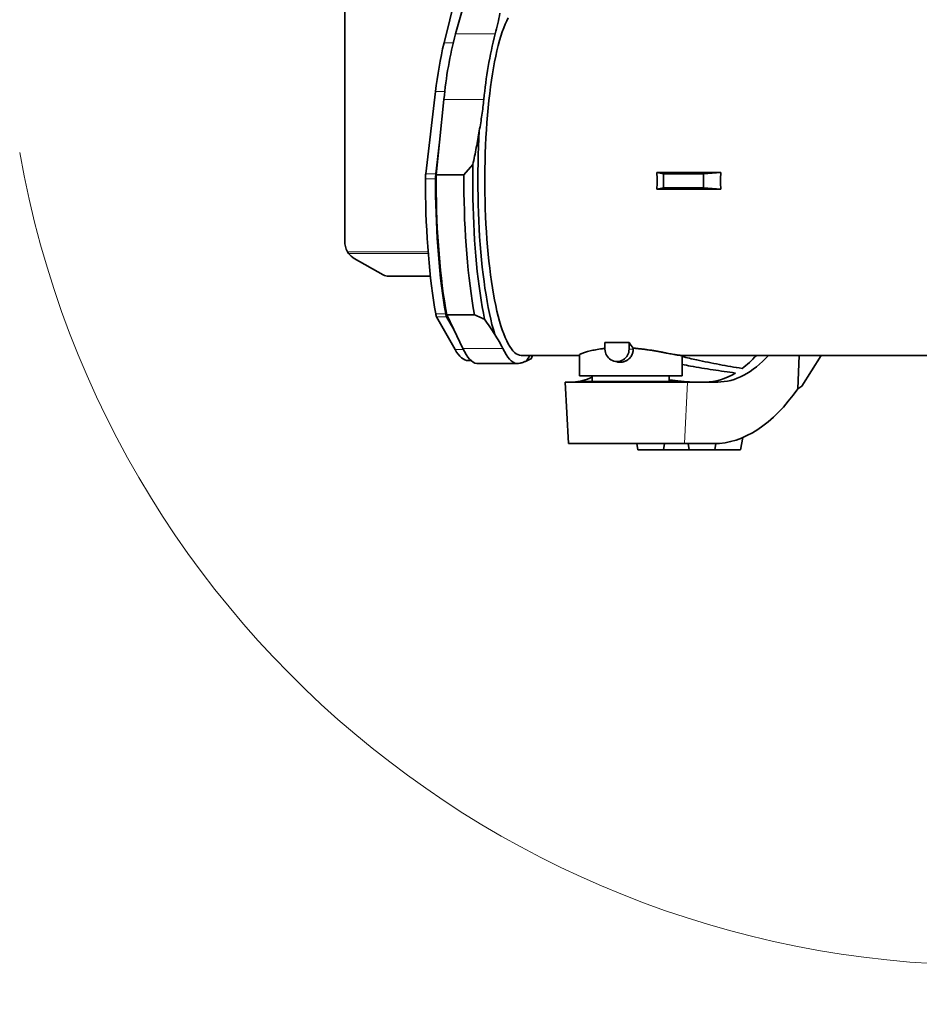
# Model space of a CAD drawing. Header units: millimetres. Extents: x 0 to 14900, y 0 to 10500.
# Tile 32 of 56: x 10045 to 10921, y 5380 to 6340. Entities that reach past the tile are written whole.
import ezdxf

# ---------------------------------------------------------------- set-up
doc = ezdxf.new("R2010")
doc.units = ezdxf.units.MM
doc.header["$LTSCALE"] = 25
doc.styles.add('SLDTEXTSTYLE0', font='TXT', dxfattribs={"width": 0.605})
doc.dimstyles.new('SLDDIMSTYLE3', dxfattribs={"dimtxt": 87.5, "dimasz": 87.5, "dimexe": 0, "dimexo": 0.0625, "dimgap": 21.875, "dimtad": 1, "dimdec": 4, "dimlfac": 25, "dimzin": 12, "dimdsep": 46, "dimtxsty": 'SLDTEXTSTYLE0', "dimsah": 1, "dimcen": 0.09, "dimadec": 1, "dimazin": 3, "dimtfac": 1, "dimtofl": 0, "dimtmove": 0, "dimatfit": 3, "dimfxl": 1, "dimfrac": 2, "dimtolj": 1, "dimtzin": 12, "dimarcsym": 0})

# ---------------------------------------------------------------- blocks, each defined once
blk = doc.blocks.new('_D_9')
at = {"color": 7, "linetype": 'Continuous', "lineweight": 0}
for p, q in [((12320.13, 6376.6), (14085.33, 6376.6)), ((8188.12, 5882.75), (7939.53, 5838.91))]:
    blk.add_line(p, q, dxfattribs=at)
at = {"color": 7, "linetype": 'Continuous', "lineweight": 18}
blk.add_arc((10988.91, 6376.6), 3058.92, 190, 0, dxfattribs=at)
for points in [[(14047.83, 6376.6), (14034.08, 6289.29), (14059.08, 6288.93)], [(7976.46, 5845.42), (7980.6, 5757.13), (8005.16, 5761.83)]]:
    blk.add_solid(points, dxfattribs=at)
at = {"color": 7, "linetype": 'Continuous', "lineweight": 18, "insert": (11121.83, 3430.85), "char_height": 87.5, "attachment_point": 1, "rotation": 5, "style": 'SLDTEXTSTYLE0'}
blk.add_mtext('170°', dxfattribs=at)

msp = doc.modelspace()

# ---------------------------------------------------------------- linework, layer by layer
at = {"color": 7, "linetype": 'Continuous', "lineweight": 35}
for p, q in [((10361.9095722, 6629.3814066), (10361.9095722, 6123.820097)), ((10458.6605096, 6317.0579308), (10473.3855793, 6376.0544605)), ((10469.7394339, 6325.767479), (10477.4841212, 6353.2856805)), ((10440.8503288, 6189.572655), (10450.3737687, 6269.5609425)), ((10454.3072005, 6220.4428728), (10458.5971128, 6261.9032048)), ((10450.6317791, 6189.572655), (10454.3072005, 6220.4428728)), ((10450.9966011, 6188.4472185), (10454.3072005, 6220.4428728)), ((10486.7348132, 6198.4564375), (10478.0022109, 6188.4472185)), ((10478.0022109, 6188.4472185), (10450.9966011, 6188.4472185)), ((10728.1012484, 6190.6709909), (10665.9947797, 6190.6709909)), ((10672.2471676, 6189.3507518), (10665.9947797, 6190.6709909)), ((10711.3729688, 6189.3507518), (10672.2471676, 6189.3507518)), ((10672.2471676, 6175.8507518), (10672.2471676, 6189.3507518)), ((10728.1012484, 6190.6709909), (10711.3729688, 6189.3507518)), ((10711.3729688, 6175.8507518), (10711.3729688, 6189.3507518)), ((10672.2471676, 6175.8507518), (10665.9947797, 6174.5305127)), ((10728.1012484, 6174.5305127), (10665.9947797, 6174.5305127)), ((10711.3729688, 6175.8507518), (10672.2471676, 6175.8507518)), ((10728.1012484, 6174.5305127), (10711.3729688, 6175.8507518)), ((10364.7175687, 6113.6007518), (10365.5664596, 6111.9102788)), ((10371.3095934, 6106.9875557), (10399.477545, 6091.0320345)), ((10404.7775344, 6089.6544313), (10445.3637736, 6089.6544313)), ((10469.3835231, 6018.3685528), (10451.3976439, 6050.2018223)), ((10468.1204606, 6037.9162741), (10461.1790942, 6050.2018223)), ((10488.3137584, 6052.1917885), (10461.3081486, 6052.1917885)), ((10468.1204606, 6037.9162741), (10461.3081486, 6052.1917885)), ((10476.9479318, 6019.4179004), (10468.1204606, 6037.9162741)), ((10638.8401907, 6025.1078948), (10615.3647099, 6025.1078948)), ((10615.3647099, 6025.1078948), (10615.3647099, 6018.6007518)), ((10638.8401907, 6018.6007518), (10638.8401907, 6025.1078948)), ((10642.9021082, 6019.6149047), (10642.9021082, 6018.6007518)), ((10481.9500771, 6007.6007518), (10484.9652135, 6007.6007518)), ((10533.7450384, 6012.6007518), (10590.4095722, 6012.6007518)), ((10543.4286275, 6009.3210855), (10544.8049107, 6012.6007518)), ((10590.4095722, 6012.929641), (10590.4095722, 5992.6007518)), ((10624.2085781, 6006.9711734), (10626.9632842, 6006.2547262)), ((10689.3168237, 6012.6007518), (10974.3364044, 6012.6007518)), ((10690.4095722, 5992.6007518), (10690.4095722, 6012.6007518)), ((10804.4637656, 6012.6007518), (10803.1205695, 5980.0690489)), ((10806.9979354, 5982.6007518), (10825.8151492, 6012.6007518)), ((10491.7315274, 6004.6007518), (10530.5663477, 6004.6007518)), ((10576.7651054, 5986.6007518), (10579.9095722, 5926.6007518)), ((10576.7651054, 5986.6007518), (10695.6628271, 5986.6007518)), ((10689.3168237, 5992.6007518), (10590.4095722, 5992.6007518)), ((10593.9095722, 5987.2507518), (10593.9095722, 5986.6007518)), ((10593.9095722, 5987.2507518), (10685.9095722, 5987.2507518)), ((10602.9095722, 5992.6007518), (10602.9095722, 5987.2507518)), ((10677.9095722, 5987.2507518), (10677.9095722, 5992.6007518)), ((10685.9095722, 5986.6007518), (10685.9095722, 5987.2507518)), ((10690.4095722, 5992.6007518), (10689.3168237, 5992.6007518)), ((10695.6628271, 5986.6007518), (10725.1166219, 5986.6007518)), ((10747.4095722, 5920.6007518), (10749.5143799, 5932.5377099)), ((10692.8864277, 5926.6007518), (10579.9095722, 5926.6007518)), ((10646.3516103, 5926.6007518), (10647.4095722, 5920.6007518)), ((10647.4095722, 5920.6007518), (10672.4095722, 5920.6007518)), ((10672.4095722, 5920.6007518), (10673.467534, 5926.6007518)), ((10672.4095722, 5920.6007518), (10697.4095722, 5920.6007518)), ((10721.5552931, 5926.6007518), (10692.8864277, 5926.6007518)), ((10696.3516103, 5926.6007518), (10697.4095722, 5920.6007518)), ((10697.4095722, 5920.6007518), (10722.4095722, 5920.6007518)), ((10722.4095722, 5920.6007518), (10723.4725094, 5926.6289683)), ((10722.4095722, 5920.6007518), (10747.4095722, 5920.6007518))]:
    msp.add_line(p, q, dxfattribs=at)
at = {"color": 8, "linetype": 'Continuous', "lineweight": 18}
for p, q in [((10508.5742542, 6325.767479), (10469.7394339, 6325.767479)), ((10458.6605096, 6317.0579308), (10467.4789614, 6317.0579308)), ((10450.3737687, 6269.5609425), (10459.4383972, 6269.5609425)), ((10497.4319331, 6261.9032048), (10458.5971128, 6261.9032048)), ((10440.8503288, 6189.572655), (10450.6317791, 6189.572655)), ((10440.5755682, 6184.7094669), (10450.3570185, 6184.7094669)), ((10364.7175687, 6113.6007518), (10443.1401137, 6113.6007518)), ((10365.5664596, 6111.9102788), (10443.2718629, 6111.9102788)), ((10450.537196, 6053.0778298), (10460.3186463, 6053.0778298)), ((10451.3976439, 6050.2018223), (10461.1790942, 6050.2018223)), ((10469.3835231, 6018.3685528), (10477.4591315, 6018.3685528)), ((10515.7827521, 6019.4179004), (10476.9479318, 6019.4179004)), ((10642.9021082, 6018.6007518), (10638.8401907, 6018.6007518)), ((10695.6628271, 5986.6007518), (10692.8864277, 5926.6007518))]:
    msp.add_line(p, q, dxfattribs=at)
at = {"color": 7, "linetype": 'Continuous', "lineweight": 35, "flags": 128}
for points in [[(10521.1529476, 6341.4477041), (10519.6627382, 6338.5266731), (10518.2017166, 6335.2824617), (10516.7729109, 6331.7217942), (10515.3792825, 6327.8520506), (10514.02372, 6323.6812515), (10512.7090329, 6319.2180415), (10511.4379461, 6314.4716712), (10510.2130942, 6309.4519784), (10509.0370158, 6304.1693671), (10507.9121486, 6298.6347862), (10506.840824, 6292.859707), (10505.8252625, 6286.8560994), (10504.867569, 6280.6364066), (10503.9697284, 6274.2135199), (10503.1336018, 6267.6007518), (10502.360922, 6260.8118082), (10501.6532906, 6253.8607603), (10501.0121742, 6246.7620151), (10500.4389017, 6239.5302859), (10499.9346612, 6232.1805615), (10499.5004979, 6224.7280754), (10499.1373117, 6217.188274), (10498.8458552, 6209.5767847), (10498.6267327, 6201.9093835), (10498.4803981, 6194.2019621), (10498.407155, 6186.4704955), (10498.407155, 6178.7310082), (10498.4803981, 6170.9995416), (10498.6267327, 6163.2921202), (10498.8458552, 6155.6247189), (10499.1373117, 6148.0132296), (10499.5004979, 6140.4734282), (10499.9346612, 6133.0209421), (10500.4389017, 6125.6712178), (10501.0121742, 6118.4394885), (10501.6532906, 6111.3407434), (10502.360922, 6104.3896954), (10503.1336018, 6097.6007518), (10503.9697284, 6090.9879837), (10504.867569, 6084.5650971), (10505.8252625, 6078.3454043), (10506.840824, 6072.3417966), (10507.9121486, 6066.5667175), (10509.0370158, 6061.0321366), (10510.2130942, 6055.7495252), (10511.4379461, 6050.7298324), (10512.7090329, 6045.9834622), (10514.02372, 6041.5202522), (10515.3792825, 6037.3494531), (10516.7729109, 6033.4797094), (10518.2017166, 6029.9190419), (10519.6627382, 6026.6748306), (10521.1529476, 6023.7537995), (10522.6692559, 6021.162003), (10524.2085205, 6018.904813), (10525.767551, 6016.9869078), (10527.3431161, 6015.4122625), (10528.9319501, 6014.184141), (10530.53076, 6013.3050886), (10532.136232, 6012.7769273), (10533.7450384, 6012.6007518)], [(10493.0116062, 6231.5062652), (10492.5955711, 6223.7041648), (10492.2520363, 6215.8208555), (10491.9816807, 6207.8719125), (10491.7850383, 6199.8730406), (10491.6624977, 6191.8400436), (10491.614301, 6183.7887922), (10491.6405433, 6175.7351936), (10491.7411729, 6167.6951594), (10491.915991, 6159.6845746), (10492.1646521, 6151.7192657), (10492.4866649, 6143.8149702), (10492.8813933, 6135.9873045), (10493.3480574, 6128.2517341), (10493.8857351, 6120.6235422), (10494.4933642, 6113.1178002), (10495.1697442, 6105.7493371), (10495.9135387, 6098.5327111), (10496.7232782, 6091.4821803), (10497.5973629, 6084.6116744), (10498.5340658, 6077.9347678), (10499.5315363, 6071.4646521), (10500.5878036, 6065.2141104), (10501.7007809, 6059.1954923), (10502.8682692, 6053.4206886), (10504.0879618, 6047.9011089), (10505.3574491, 6042.6476583), (10506.6742228, 6037.6707162), (10508.0356813, 6032.9801157)], [(10486.7348132, 6198.4564375), (10486.629488, 6190.1974967), (10486.5984085, 6181.924386), (10486.6416326, 6173.652537), (10486.7590798, 6165.3973786), (10486.9505309, 6157.1743088), (10487.2156288, 6148.9986659), (10487.5538792, 6140.8856993), (10487.964651, 6132.850542), (10488.447178, 6124.9081814), (10489.0005603, 6117.0734321), (10489.6237656, 6109.3609079), (10490.3156315, 6101.7849946), (10491.0748675, 6094.3598232), (10491.9000574, 6087.0992436), (10492.7896621, 6080.0167985), (10493.7420221, 6073.1256986), (10494.7553611, 6066.4387974), (10495.827789, 6059.9685678), (10496.9573054, 6053.7270784), (10498.1418035, 6047.7259711)], [(10461.3081486, 6052.1917885), (10460.1300763, 6058.8415811), (10459.0147874, 6065.737249), (10457.9644976, 6072.8650924), (10456.9812936, 6080.2109503), (10456.0671288, 6087.7602286), (10455.2238192, 6095.4979288), (10454.4530404, 6103.4086782), (10453.7563237, 6111.4767605), (10453.1350533, 6119.6861466), (10452.5904634, 6128.0205266), (10452.1236359, 6136.4633424), (10451.7354985, 6144.9978206), (10451.4268221, 6153.6070054), (10451.1982201, 6162.2737928), (10451.0501465, 6170.9809643), (10450.9828957, 6179.7112211), (10450.9966011, 6188.4472185)], [(10488.3137584, 6052.1917885), (10487.1356861, 6058.8415811), (10486.0203972, 6065.737249), (10484.9701074, 6072.8650924), (10483.9869034, 6080.2109503), (10483.0727386, 6087.7602286), (10482.229429, 6095.4979288), (10481.4586502, 6103.4086782), (10480.7619335, 6111.4767605), (10480.140663, 6119.6861466), (10479.5960731, 6128.0205266), (10479.1292457, 6136.4633424), (10478.7411083, 6144.9978206), (10478.4324319, 6153.6070054), (10478.2038298, 6162.2737928), (10478.0557563, 6170.9809643), (10477.9885054, 6179.7112211), (10478.0022109, 6188.4472185)], [(10450.537196, 6053.0778298), (10449.4261191, 6059.5844907), (10448.3732648, 6066.3113684), (10447.3805179, 6073.2464208), (10446.4496554, 6080.3772332), (10445.5823438, 6087.6910404), (10444.7801356, 6095.1747496), (10444.044467, 6102.8149639), (10443.3766549, 6110.5980063), (10442.7778947, 6118.5099439), (10442.2492584, 6126.5366133), (10441.7916923, 6134.6636456), (10441.4060155, 6142.8764922), (10441.0929183, 6151.1604509), (10440.8529614, 6159.5006923), (10440.6865742, 6167.8822861), (10440.5940546, 6176.2902281), (10440.5755682, 6184.7094669)], [(10460.3186463, 6053.0778298), (10459.2075694, 6059.5844907), (10458.1547151, 6066.3113684), (10457.1619682, 6073.2464208), (10456.2311057, 6080.3772332), (10455.3637941, 6087.6910404), (10454.5615859, 6095.1747496), (10453.8259173, 6102.8149639), (10453.1581052, 6110.5980063), (10452.559345, 6118.5099439), (10452.0307087, 6126.5366133), (10451.5731426, 6134.6636456), (10451.1874658, 6142.8764922), (10450.8743686, 6151.1604509), (10450.6344117, 6159.5006923), (10450.4680245, 6167.8822861), (10450.3755049, 6176.2902281), (10450.3570185, 6184.7094669)], [(10481.9500771, 6007.6007518), (10480.4599288, 6007.7475649), (10478.8432642, 6008.2398205), (10477.2327572, 6009.0776507), (10475.6315997, 6010.259395), (10474.042965, 6011.7827113), (10472.4700019, 6013.6445804), (10470.9158278, 6015.8413122), (10469.3835231, 6018.3685528)], [(10491.7315274, 6004.6007518), (10490.5212613, 6004.695948), (10488.7745148, 6005.1697918), (10487.034376, 6006.0401146), (10485.3047332, 6007.3049718), (10483.5894514, 6008.9615369), (10481.8923636, 6011.0061082), (10480.2172619, 6013.434117), (10478.5678894, 6016.2401378), (10476.9479318, 6019.4179004)], [(10515.7827521, 6019.4179004), (10517.4027097, 6016.2401378), (10519.0520821, 6013.434117), (10520.7271839, 6011.0061082), (10522.4242717, 6008.9615369), (10524.1395535, 6007.3049718), (10525.8691963, 6006.0401146), (10527.6093351, 6005.1697918), (10529.3560816, 6004.695948), (10531.1055324, 6004.6196422), (10532.8537784, 6004.9410447)]]:
    msp.add_lwpolyline(points, dxfattribs=at)
at = {"color": 7, "linetype": 'Continuous', "lineweight": 18}
for radius in [2794, 958]:
    msp.add_arc((10988.9095722, 6376.6007518), radius, 190, 170, dxfattribs=at)
at = {"color": 7, "linetype": 'Continuous', "lineweight": 35}
for centre, radius, start, end in [((10850.8434809, 6226.3725956), 393.8523041, 165.3824429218, 174.8241374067), ((10889.6783012, 6226.3725956), 393.8523041, 165.3824429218, 174.8241374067), ((10838.925057, 6226.2422615), 390.9585806, 166.5680837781, 173.6384965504), ((10483.1868779, 6184.7413675), 42.6113216, 173.489783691, 180.0428939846), ((10492.9683282, 6184.7413675), 42.6113216, 173.4897836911, 180.0428939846), ((10381.9095722, 6123.820097), 20, 180, 210.7282799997), ((10380.7746653, 6123.8415544), 19.3298955, 218.1152061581, 240.6817789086), ((10404.748298, 6100.4259556), 10.771564, 240.7040341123, 270.15551369), ((10460.269482, 6054.4228299), 9.8247858, 187.8684250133, 205.4439838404), ((10470.0509323, 6054.4228299), 9.8247858, 187.8684250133, 205.4439838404), ((10627.1024503, 6018.4031305), 11.7394039, 179.0354362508, 0.9645637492), ((10506.4305874, 6032.5504355), 41.0763924, 321.6063514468, 330.9434427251)]:
    msp.add_arc(centre, radius, start, end, dxfattribs=at)
for centre, major_axis, ratio, start_param, end_param in [((10623.8495833, 6182.6007518), (0, 170), 0.24819274, 4.664899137, 4.7598788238), ((10840.8608269, 6182.6007518), (0, 170), 0.6640402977, 1.5233064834, 1.6182861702), ((10655.4281067, 6182.6007518), (0, 170), 0.2591861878, 2.7556090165, 2.8533336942), ((10735.2070537, 6156.6007518), (14.027149, 169.8379056), 0.5291155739, 3.1852652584, 3.7456346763), ((10723.2877984, 6156.6007518), (14.027149, 169.8379056), 0.5291155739, 3.5826226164, 3.7456346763), ((10723.2877984, 6156.6007518), (14.027149, 169.8379056), 0.5291155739, 3.1852652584, 3.5086307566), ((10571.9951263, 6156.6007518), (-14.027149, 169.8379056), 0.5291155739, 3.1208375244, 3.333557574), ((10735.2070537, 6156.6007518), (18.9779074, 229.7806958), 0.5291155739, 3.1852652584, 3.8810839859), ((10636.3428535, 6156.6007518), (281.5290469, 43.7739567), 0.8020345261, 5.2167180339, 5.2337177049)]:
    msp.add_ellipse(centre, major_axis=major_axis, ratio=ratio, start_param=start_param, end_param=end_param, dxfattribs=at)
for centre, major_axis in [((10694.3051536, 6189.9796452), (6.499999, 0.0710159)), ((10694.3051536, 6175.2218585), (6.499999, -0.0710159))]:
    msp.add_ellipse(centre, major_axis=major_axis, ratio=0.0512563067, dxfattribs=at)
for points, knots in [([(10512.9771803, 6345.9426457), (10512.4029318, 6342.5862116), (10511.2536122, 6335.8685351), (10509.4677996, 6329.136104), (10508.5742542, 6325.767479)], [0, 0, 0, 0, 0.4996421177, 1, 1, 1, 1]), ([(10497.4319331, 6261.9032048), (10496.8531866, 6256.8351997), (10495.6948471, 6246.6917766), (10493.9064555, 6236.5705679), (10493.0116062, 6231.5062652)], [0, 0, 0, 0, 0.4996345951, 1, 1, 1, 1]), ([(10493.0116062, 6231.5062652), (10492.080307, 6225.991458), (10490.2170826, 6214.9581372), (10487.8958296, 6203.9582358), (10486.7348132, 6198.4564375)], [0, 0, 0, 0, 0.4998320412, 1, 1, 1, 1]), ([(10488.3137584, 6052.1917885), (10490.3231257, 6051.3092064), (10493.6636528, 6049.8419338), (10496.8657903, 6048.3288977), (10498.1418035, 6047.7259711)], [0, 0, 0, 0, 0.6015120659, 1, 1, 1, 1]), ([(10498.1418035, 6047.7259711), (10499.9038277, 6045.2728334), (10503.4289915, 6040.3650051), (10506.4997942, 6035.4422647), (10508.0356813, 6032.9801157)], [0, 0, 0, 0, 0.4998417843, 1, 1, 1, 1]), ([(10508.0356813, 6032.9801157), (10509.4827626, 6030.7238428), (10512.378998, 6026.2080647), (10514.6476261, 6021.6823683), (10515.7827521, 6019.4179004)], [0, 0, 0, 0, 0.4996421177, 1, 1, 1, 1]), ([(10615.3647099, 6019.3725334), (10615.0233284, 6019.3397156), (10613.5105228, 6019.1942857), (10609.8760002, 6018.7122508), (10605.7615605, 6018.0233974), (10602.1137863, 6017.2443808), (10599.5942034, 6016.6306629), (10597.3343108, 6016.0052446), (10595.3481034, 6015.3836903), (10593.6586165, 6014.7827605), (10592.3100902, 6014.2282855), (10591.3046387, 6013.7351323), (10590.674811, 6013.3226543), (10590.3869052, 6013.0497232), (10590.4373755, 6012.9517464), (10590.4487626, 6012.929641)], [0, 0, 0, 0, 0.0222361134, 0.0985376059, 0.2524579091, 0.3305025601, 0.4095913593, 0.4891059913, 0.5691613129, 0.6509312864, 0.7333017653, 0.8131914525, 0.8936631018, 0.9760083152, 1, 1, 1, 1]), ([(10642.9021082, 6018.6007518), (10642.8931479, 6018.255967), (10642.8569336, 6016.8624711), (10642.46139, 6015.1080685), (10641.6649531, 6013.1398738), (10640.9764356, 6011.9184152), (10639.958423, 6010.5264655), (10639.0091354, 6009.5074323), (10637.9152047, 6008.5871463), (10637.0340225, 6007.9612667), (10636.1035832, 6007.4089286), (10635.1276831, 6006.9325917), (10634.1050734, 6006.5350306), (10632.7229983, 6006.1286484), (10631.310005, 6005.9009919), (10629.9000548, 6005.8509415), (10628.8535826, 6005.9117827), (10627.8641386, 6006.0278612), (10627.2586909, 6006.2102649), (10626.9744321, 6006.2959038)], [0, 0, 0, 0, 0.0443799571, 0.17936775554, 0.22788418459, 0.3176303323, 0.35876695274, 0.44974422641, 0.49589368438, 0.54268708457, 0.58882790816, 0.63529432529, 0.68280039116, 0.73067195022, 0.82211045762, 0.86855227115, 0.91570219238, 0.96042201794, 1, 1, 1, 1]), ([(10689.3168237, 6012.6007518), (10688.9611319, 6012.6125105), (10688.285493, 6012.6348461), (10686.8608031, 6012.8027281), (10685.2424827, 6013.0424526), (10683.352584, 6013.3624947), (10681.1632593, 6013.7619584), (10678.6703193, 6014.2357459), (10675.9006247, 6014.7702828), (10672.8811524, 6015.3502133), (10669.6331501, 6015.9599344), (10666.16765, 6016.5851317), (10662.4814186, 6017.2127113), (10658.5370798, 6017.83311), (10654.5189741, 6018.4021373), (10650.4646572, 6018.9026552), (10646.6328397, 6019.309893), (10644.093205, 6019.5175247), (10642.9021082, 6019.6149047)], [0, 0, 0, 0, 0.0692160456, 0.1314763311, 0.1903626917, 0.2496298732, 0.3111117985, 0.373011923, 0.435546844, 0.4989426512, 0.5617495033, 0.6249751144, 0.6895161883, 0.7545128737, 0.8226767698, 0.8839106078, 0.945553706, 1, 1, 1, 1]), ([(10532.8537784, 6004.9410447), (10533.9741957, 6005.2909139), (10536.2166691, 6005.9911641), (10537.8216424, 6006.6898806), (10538.6247155, 6007.0394942)], [0, 0, 0, 0, 0.4996345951, 1, 1, 1, 1]), ([(10538.6247155, 6007.0394942), (10539.5423806, 6007.4202083), (10541.3783275, 6008.1818924), (10542.7450411, 6008.9412694), (10543.4286275, 6009.3210855)], [0, 0, 0, 0, 0.4998320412, 1, 1, 1, 1]), ([(10748.9631662, 5999.8459839), (10741.5737983, 6001.1008908), (10726.7949933, 6003.6107163), (10707.2672571, 6007.477325), (10695.1842632, 6010.3327631), (10690.4095722, 6011.4611122)], [0, 0, 0, 0, 0.3768835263, 0.7537705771, 1, 1, 1, 1]), ([(10742.4428059, 5995.4116187), (10735.1550375, 5996.41637), (10720.5794541, 5998.4258791), (10703.2316908, 6001.2317086), (10693.2076999, 6003.2030672), (10690.4095722, 6003.7533583)], [0, 0, 0, 0, 0.41889260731, 0.83778789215, 1, 1, 1, 1]), ([(10699.2216002, 5986.6007518), (10697.8951009, 5986.6406586), (10695.2127377, 5986.7213556), (10690.5294261, 5987.2081149), (10686.1256026, 5987.7167577), (10682.267496, 5988.1755408), (10679.5110257, 5988.5084925), (10677.9705609, 5988.6799045), (10677.9095722, 5988.6866909)], [0, 0, 0, 0, 0.2645599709, 0.5349765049, 0.6861509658, 0.8383234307, 0.9935990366, 1, 1, 1, 1])]:
    msp.add_open_spline(points, degree=3, knots=knots, dxfattribs=at)

# ---------------------------------------------------------------- dimensions: what is measured, and where the dimension line sits
at = {"color": 7, "linetype": 'Continuous', "lineweight": 18}
dim = msp.add_angular_dim_2l(base=(11255.512342, 3329.3171484), line1=((10045.4637448, 6210.2457976), (8237.3567102, 5891.4277434)), line2=((9707.6845568, 6376.6007518), (12270.1345875, 6376.6007518)), dimstyle='SLDDIMSTYLE3', dxfattribs=at)
dim.commit()
dim.dimension.update_dxf_attribs({"geometry": '_D_9', "text_midpoint": (11255.512342, 3329.3171484), "dimtype": 162})

doc.saveas('drawing.dxf')
